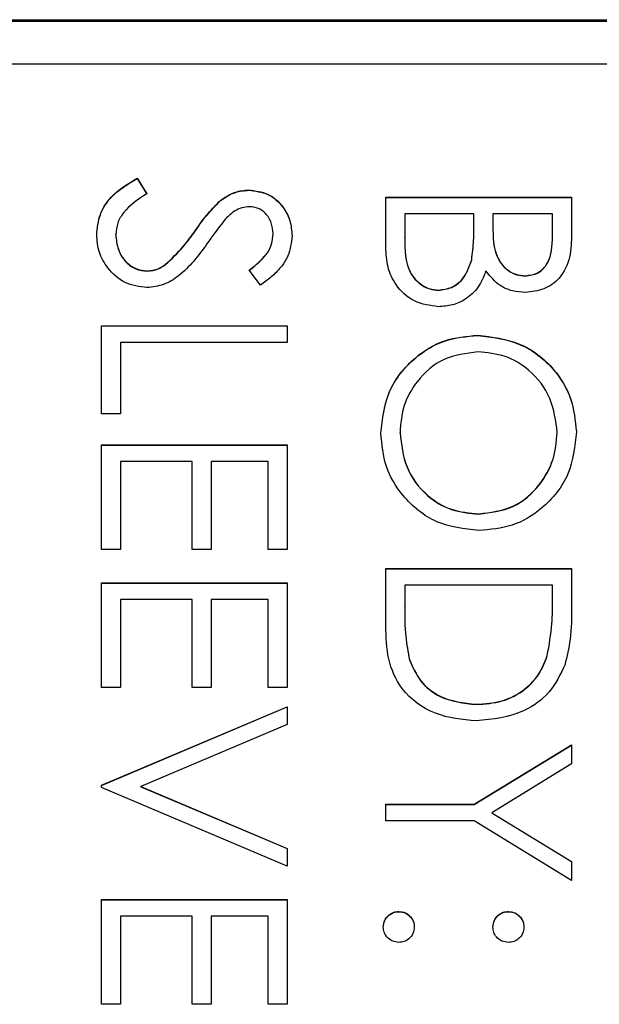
# Model space of a CAD drawing. Header units: millimetres. Extents: x 446 to 2194, y 292 to 1631.
# Tile 20 of 28: x 1032.72 to 1038.02, y 1019.89 to 1028.9. Entities that reach past the tile are written whole.
import ezdxf

# ---------------------------------------------------------------- set-up
doc = ezdxf.new("R2010")
doc.units = ezdxf.units.MM

msp = doc.modelspace()

# ---------------------------------------------------------------- linework, layer by layer
at = {"color": 7, "linetype": 'Continuous', "lineweight": 25}
for p, q in [((1027.1701, 1028.8988), (1048.1701, 1028.8988)), ((1048.1701, 1028.8814), (1027.1701, 1028.8814)), ((1041.2701, 1028.4922), (1029.6701, 1028.4922)), ((1033.7981, 1027.4489), (1033.8842, 1027.3052)), ((1033.7981, 1027.4467), (1033.7981, 1027.4489)), ((1033.7981, 1027.4467), (1033.8842, 1027.303)), ((1034.817, 1027.3378), (1034.817, 1027.3399)), ((1036.0701, 1026.8149), (1036.0701, 1027.2746)), ((1036.0701, 1027.2746), (1037.7701, 1027.2746)), ((1036.0701, 1027.2724), (1037.7701, 1027.2724)), ((1037.7701, 1027.2746), (1037.7701, 1026.9429)), ((1034.5582, 1027.2428), (1034.5582, 1027.2449)), ((1036.2445, 1027.122), (1036.2445, 1026.9048)), ((1036.8765, 1027.122), (1036.2445, 1027.122)), ((1036.8765, 1027.0209), (1036.8765, 1027.122)), ((1037.0509, 1027.122), (1037.0509, 1027.0195)), ((1037.5958, 1027.122), (1037.0509, 1027.122)), ((1037.5958, 1026.915), (1037.5958, 1027.122)), ((1036.8765, 1027.0187), (1036.8765, 1027.0209)), ((1037.0509, 1027.0174), (1037.0509, 1027.0195)), ((1033.6009, 1026.9299), (1033.6009, 1026.932)), ((1034.3269, 1026.9643), (1034.3269, 1026.9664)), ((1035.0393, 1026.936), (1035.0393, 1026.9382)), ((1036.2445, 1026.9026), (1036.2445, 1026.9048)), ((1037.5958, 1026.9129), (1037.5958, 1026.915)), ((1034.0559, 1026.6578), (1034.0559, 1026.66)), ((1036.8564, 1026.7007), (1036.8564, 1026.7029)), ((1033.889, 1026.5969), (1033.889, 1026.5991)), ((1034.9259, 1026.4683), (1034.8214, 1026.6062)), ((1037.3458, 1026.5533), (1037.3458, 1026.5555)), ((1036.5527, 1026.4226), (1036.5527, 1026.4248)), ((1033.4701, 1025.2917), (1033.4701, 1026.0979)), ((1033.4701, 1026.0979), (1035.1701, 1026.0979)), ((1033.4701, 1026.0957), (1035.1701, 1026.0957)), ((1035.1701, 1026.0979), (1035.1701, 1025.9454)), ((1036.9126, 1026.0086), (1036.9126, 1026.0107)), ((1033.6445, 1025.9454), (1033.6445, 1025.2917)), ((1035.1701, 1025.9454), (1033.6445, 1025.9454)), ((1033.6445, 1025.2917), (1033.4701, 1025.2917)), ((1036.2009, 1025.1186), (1036.2009, 1025.1208)), ((1037.6393, 1025.1186), (1037.6393, 1025.1208)), ((1033.4701, 1024.0497), (1033.4701, 1025.0084)), ((1033.4701, 1025.0084), (1035.1701, 1025.0084)), ((1033.4701, 1025.0063), (1035.1701, 1025.0063)), ((1035.1701, 1025.0084), (1035.1701, 1024.0497)), ((1033.6445, 1024.8559), (1033.6445, 1024.0497)), ((1034.2983, 1024.8559), (1033.6445, 1024.8559)), ((1034.2983, 1024.0497), (1034.2983, 1024.8559)), ((1034.4727, 1024.8559), (1034.4727, 1024.0497)), ((1034.9958, 1024.8559), (1034.4727, 1024.8559)), ((1034.9958, 1024.0497), (1034.9958, 1024.8559)), ((1036.9211, 1024.3743), (1036.9211, 1024.3765)), ((1033.6445, 1024.0497), (1033.4701, 1024.0497)), ((1034.4727, 1024.0497), (1034.2983, 1024.0497)), ((1035.1701, 1024.0497), (1034.9958, 1024.0497)), ((1036.0701, 1023.8753), (1037.7701, 1023.8753)), ((1036.0701, 1023.3486), (1036.0701, 1023.8753)), ((1036.0701, 1023.8732), (1037.7701, 1023.8732)), ((1037.7701, 1023.8753), (1037.7701, 1023.5322)), ((1033.4701, 1022.7859), (1033.4701, 1023.7446)), ((1033.4701, 1023.7446), (1035.1701, 1023.7446)), ((1033.4701, 1023.7424), (1035.1701, 1023.7424)), ((1035.1701, 1023.7446), (1035.1701, 1022.7859)), ((1036.2445, 1023.7228), (1036.2445, 1023.5277)), ((1037.5958, 1023.7228), (1036.2445, 1023.7228)), ((1037.5958, 1023.6033), (1037.5958, 1023.7228)), ((1033.6445, 1023.5921), (1033.6445, 1022.7859)), ((1034.2983, 1023.5921), (1033.6445, 1023.5921)), ((1034.2983, 1022.7859), (1034.2983, 1023.5921)), ((1034.4727, 1023.5921), (1034.4727, 1022.7859)), ((1034.9958, 1023.5921), (1034.4727, 1023.5921)), ((1034.9958, 1022.7859), (1034.9958, 1023.5921)), ((1037.5958, 1023.6012), (1037.5958, 1023.6033)), ((1036.2445, 1023.5256), (1036.2445, 1023.5277)), ((1036.2877, 1023.0397), (1036.2877, 1023.0419)), ((1037.5481, 1023.0789), (1037.5481, 1023.081)), ((1033.6445, 1022.7859), (1033.4701, 1022.7859)), ((1034.4727, 1022.7859), (1034.2983, 1022.7859)), ((1035.1701, 1022.7859), (1034.9958, 1022.7859)), ((1033.4701, 1021.8925), (1035.1701, 1022.6115)), ((1033.4701, 1021.8903), (1035.1701, 1022.6094)), ((1035.1701, 1022.6115), (1035.1701, 1022.4481)), ((1036.899, 1022.6312), (1036.899, 1022.6333)), ((1035.1701, 1022.4481), (1033.8304, 1021.8816)), ((1036.8782, 1021.7182), (1037.7701, 1022.2629)), ((1036.8782, 1021.716), (1037.7701, 1022.2607)), ((1037.7701, 1022.2629), (1037.7701, 1022.0882)), ((1037.7701, 1022.0882), (1037.0396, 1021.6416)), ((1033.4701, 1021.8707), (1033.4701, 1021.8925)), ((1035.1701, 1021.1516), (1033.4701, 1021.8707)), ((1033.8304, 1021.8816), (1035.1701, 1021.3151)), ((1033.8304, 1021.8794), (1033.8304, 1021.8816)), ((1033.8304, 1021.8794), (1035.1701, 1021.3129)), ((1036.0701, 1021.7182), (1036.8782, 1021.7182)), ((1036.0701, 1021.5656), (1036.0701, 1021.7182)), ((1036.0701, 1021.716), (1036.8782, 1021.716)), ((1036.8782, 1021.716), (1036.8782, 1021.7182)), ((1037.0396, 1021.6416), (1037.7701, 1021.1955)), ((1037.0396, 1021.6394), (1037.0396, 1021.6416)), ((1037.0396, 1021.6394), (1037.7701, 1021.1934)), ((1036.8782, 1021.5656), (1036.0701, 1021.5656)), ((1037.7701, 1021.0209), (1036.8782, 1021.5656)), ((1035.1701, 1021.3151), (1035.1701, 1021.1516)), ((1037.7701, 1021.1955), (1037.7701, 1021.0209)), ((1033.4701, 1019.8878), (1033.4701, 1020.8466)), ((1033.4701, 1020.8466), (1035.1701, 1020.8466)), ((1033.4701, 1020.8444), (1035.1701, 1020.8444)), ((1035.1701, 1020.8466), (1035.1701, 1019.8878)), ((1033.6445, 1020.694), (1033.6445, 1019.8878)), ((1034.2983, 1020.694), (1033.6445, 1020.694)), ((1034.2983, 1019.8878), (1034.2983, 1020.694)), ((1034.4727, 1020.694), (1034.4727, 1019.8878)), ((1034.9958, 1020.694), (1034.4727, 1020.694)), ((1034.9958, 1019.8878), (1034.9958, 1020.694)), ((1036.19, 1020.7355), (1036.19, 1020.7376)), ((1037.1925, 1020.7355), (1037.1925, 1020.7376)), ((1033.6445, 1019.8878), (1033.4701, 1019.8878)), ((1034.4727, 1019.8878), (1034.2983, 1019.8878)), ((1035.1701, 1019.8878), (1034.9958, 1019.8878))]:
    msp.add_line(p, q, dxfattribs=at)
for points, knots in [([(1033.4265, 1026.932), (1033.4328, 1026.9949), (1033.4454, 1027.1207), (1033.5736, 1027.3144), (1033.7129, 1027.3978), (1033.7981, 1027.4489)], [0, 0, 0, 0, 0.27988, 0.559666, 1, 1, 1, 1]), ([(1033.4265, 1026.9299), (1033.4328, 1026.9928), (1033.4454, 1027.1185), (1033.5736, 1027.3122), (1033.7129, 1027.3957), (1033.7981, 1027.4467)], [0, 0, 0, 0, 0.27988, 0.559666, 1, 1, 1, 1]), ([(1034.5582, 1027.2449), (1034.6023, 1027.2749), (1034.681, 1027.3284), (1034.7754, 1027.3364), (1034.817, 1027.3399)], [0, 0, 0, 0, 0.55984, 1, 1, 1, 1]), ([(1034.5582, 1027.2428), (1034.6023, 1027.2727), (1034.681, 1027.3262), (1034.7754, 1027.3342), (1034.817, 1027.3378)], [0, 0, 0, 0, 0.55984, 1, 1, 1, 1]), ([(1034.817, 1027.3399), (1034.8773, 1027.3326), (1034.998, 1027.3178), (1035.129, 1027.2017), (1035.2016, 1027.063), (1035.2097, 1026.9684), (1035.2137, 1026.9211)], [0, 0, 0, 0, 0.279553, 0.558798, 0.779378, 1, 1, 1, 1]), ([(1034.817, 1027.3378), (1034.8773, 1027.3304), (1034.998, 1027.3157), (1035.129, 1027.1996), (1035.2016, 1027.0608), (1035.2097, 1026.9663), (1035.2137, 1026.919)], [0, 0, 0, 0, 0.279553, 0.558798, 0.779378, 1, 1, 1, 1]), ([(1033.8842, 1027.3052), (1033.8066, 1027.2547), (1033.6983, 1027.1843), (1033.6121, 1027.0403), (1033.6046, 1026.9681), (1033.6009, 1026.932)], [0, 0, 0, 0, 0.559321, 0.779782, 1, 1, 1, 1]), ([(1034.3269, 1026.9664), (1034.3661, 1027.0218), (1034.436, 1027.1207), (1034.5208, 1027.207), (1034.5582, 1027.2449)], [0, 0, 0, 0, 0.560413, 1, 1, 1, 1]), ([(1034.3269, 1026.9643), (1034.3661, 1027.0197), (1034.436, 1027.1186), (1034.5208, 1027.2048), (1034.5582, 1027.2428)], [0, 0, 0, 0, 0.560413, 1, 1, 1, 1]), ([(1034.8241, 1027.1874), (1034.8004, 1027.1854), (1034.753, 1027.1814), (1034.6747, 1027.1446), (1034.6311, 1027.1016), (1034.6045, 1027.0754)], [0, 0, 0, 0, 0.279946, 0.559774, 1, 1, 1, 1]), ([(1035.0393, 1026.9382), (1035.0367, 1026.9727), (1035.0314, 1027.0416), (1034.9784, 1027.1246), (1034.9056, 1027.1791), (1034.8513, 1027.1846), (1034.8241, 1027.1874)], [0, 0, 0, 0, 0.280274, 0.559931, 0.77992, 1, 1, 1, 1]), ([(1034.6045, 1027.0754), (1034.5719, 1027.0335), (1034.5138, 1026.9586), (1034.4592, 1026.881), (1034.4352, 1026.8469)], [0, 0, 0, 0, 0.559906, 1, 1, 1, 1]), ([(1036.8564, 1026.7029), (1036.8637, 1026.762), (1036.8768, 1026.8677), (1036.8766, 1026.9741), (1036.8765, 1027.0209)], [0, 0, 0, 0, 0.559734, 1, 1, 1, 1]), ([(1036.8564, 1026.7007), (1036.8637, 1026.7599), (1036.8768, 1026.8655), (1036.8766, 1026.9719), (1036.8765, 1027.0187)], [0, 0, 0, 0, 0.559734, 1, 1, 1, 1]), ([(1037.0509, 1027.0195), (1037.0512, 1026.9128), (1037.0515, 1026.7792), (1037.1376, 1026.6477), (1037.1968, 1026.5965), (1037.268, 1026.5617), (1037.3199, 1026.5576), (1037.3458, 1026.5555)], [0, 0, 0, 0, 0.4986071, 0.6240085, 0.7494012, 0.8747358, 1, 1, 1, 1]), ([(1037.0509, 1027.0174), (1037.0512, 1026.9107), (1037.0515, 1026.7771), (1037.1376, 1026.6455), (1037.1968, 1026.5944), (1037.268, 1026.5596), (1037.3199, 1026.5554), (1037.3458, 1026.5533)], [0, 0, 0, 0, 0.4986071, 0.6240085, 0.7494012, 0.8747358, 1, 1, 1, 1]), ([(1033.8866, 1026.4465), (1033.8171, 1026.456), (1033.6778, 1026.4751), (1033.5297, 1026.6109), (1033.4398, 1026.7679), (1033.4309, 1026.8773), (1033.4265, 1026.932)], [0, 0, 0, 0, 0.279183, 0.559085, 0.779446, 1, 1, 1, 1]), ([(1033.6009, 1026.932), (1033.6055, 1026.8864), (1033.6146, 1026.795), (1033.6833, 1026.6834), (1033.7813, 1026.6125), (1033.8531, 1026.6036), (1033.889, 1026.5991)], [0, 0, 0, 0, 0.2802764, 0.5601478, 0.7801531, 1, 1, 1, 1]), ([(1033.6009, 1026.9299), (1033.6055, 1026.8842), (1033.6146, 1026.7929), (1033.6833, 1026.6813), (1033.7813, 1026.6104), (1033.8531, 1026.6014), (1033.889, 1026.5969)], [0, 0, 0, 0, 0.280276, 0.560148, 0.780153, 1, 1, 1, 1]), ([(1034.0559, 1026.66), (1034.1119, 1026.7124), (1034.2121, 1026.806), (1034.2918, 1026.9174), (1034.3269, 1026.9664)], [0, 0, 0, 0, 0.559496, 1, 1, 1, 1]), ([(1034.0559, 1026.6578), (1034.1119, 1026.7102), (1034.2121, 1026.8038), (1034.2918, 1026.9152), (1034.3269, 1026.9643)], [0, 0, 0, 0, 0.559496, 1, 1, 1, 1]), ([(1034.8214, 1026.6062), (1034.858, 1026.6356), (1034.9182, 1026.684), (1034.9909, 1026.7637), (1035.0323, 1026.847), (1035.037, 1026.9078), (1035.0393, 1026.9382)], [0, 0, 0, 0, 0.340409, 0.560482, 0.78018, 1, 1, 1, 1]), ([(1034.8214, 1026.6041), (1034.858, 1026.6334), (1034.9182, 1026.6818), (1034.9909, 1026.7616), (1035.0323, 1026.8448), (1035.037, 1026.9056), (1035.0393, 1026.936)], [0, 0, 0, 0, 0.340409, 0.560482, 0.78018, 1, 1, 1, 1]), ([(1035.2137, 1026.9211), (1035.2062, 1026.8575), (1035.1938, 1026.7526), (1035.1122, 1026.629), (1035.0244, 1026.5425), (1034.9588, 1026.4931), (1034.9259, 1026.4683)], [0, 0, 0, 0, 0.3387292, 0.5588354, 0.7793438, 1, 1, 1, 1]), ([(1036.2445, 1026.9048), (1036.2446, 1026.7937), (1036.2448, 1026.6272), (1036.3753, 1026.4807), (1036.472, 1026.4317), (1036.5258, 1026.4271), (1036.5527, 1026.4248)], [0, 0, 0, 0, 0.49936, 0.748736, 0.874399, 1, 1, 1, 1]), ([(1036.2445, 1026.9026), (1036.2446, 1026.7916), (1036.2448, 1026.625), (1036.3753, 1026.4785), (1036.472, 1026.4295), (1036.5258, 1026.4249), (1036.5527, 1026.4226)], [0, 0, 0, 0, 0.49936, 0.748736, 0.874399, 1, 1, 1, 1]), ([(1037.3458, 1026.5555), (1037.3876, 1026.5604), (1037.4506, 1026.5679), (1037.5155, 1026.6216), (1037.5881, 1026.7232), (1037.5923, 1026.8298), (1037.5958, 1026.915)], [0, 0, 0, 0, 0.249284, 0.374925, 0.500645, 1, 1, 1, 1]), ([(1037.3458, 1026.5533), (1037.3876, 1026.5583), (1037.4506, 1026.5657), (1037.5155, 1026.6195), (1037.5881, 1026.721), (1037.5923, 1026.8277), (1037.5958, 1026.9129)], [0, 0, 0, 0, 0.249284, 0.374925, 0.500645, 1, 1, 1, 1]), ([(1037.7701, 1026.9429), (1037.7686, 1026.8701), (1037.7655, 1026.7253), (1037.6788, 1026.5336), (1037.5199, 1026.4221), (1037.4059, 1026.4093), (1037.3489, 1026.403)], [0, 0, 0, 0, 0.281317, 0.559922, 0.779935, 1, 1, 1, 1]), ([(1034.4352, 1026.8469), (1034.3563, 1026.7404), (1034.2464, 1026.592), (1034.0417, 1026.4656), (1033.9383, 1026.4529), (1033.8866, 1026.4465)], [0, 0, 0, 0, 0.560115, 0.780284, 1, 1, 1, 1]), ([(1036.5527, 1026.2722), (1036.4765, 1026.2823), (1036.324, 1026.3025), (1036.1623, 1026.4554), (1036.0803, 1026.6354), (1036.0735, 1026.755), (1036.0701, 1026.8149)], [0, 0, 0, 0, 0.2791411, 0.5586537, 0.779059, 1, 1, 1, 1]), ([(1033.889, 1026.5991), (1033.9229, 1026.6032), (1033.9834, 1026.6107), (1034.0337, 1026.6449), (1034.0559, 1026.66)], [0, 0, 0, 0, 0.55899, 1, 1, 1, 1]), ([(1033.889, 1026.5969), (1033.9229, 1026.6011), (1033.9834, 1026.6086), (1034.0337, 1026.6428), (1034.0559, 1026.6578)], [0, 0, 0, 0, 0.5589902, 1, 1, 1, 1]), ([(1036.5527, 1026.4248), (1036.5943, 1026.4298), (1036.6778, 1026.4401), (1036.7991, 1026.5384), (1036.8347, 1026.6405), (1036.8564, 1026.7029)], [0, 0, 0, 0, 0.279944, 0.560429, 1, 1, 1, 1]), ([(1036.5527, 1026.4226), (1036.5943, 1026.4277), (1036.6778, 1026.4379), (1036.7991, 1026.5362), (1036.8347, 1026.6384), (1036.8564, 1026.7007)], [0, 0, 0, 0, 0.279944, 0.560429, 1, 1, 1, 1]), ([(1036.9872, 1026.5994), (1036.9665, 1026.5485), (1036.9253, 1026.4468), (1036.8114, 1026.3397), (1036.6815, 1026.2816), (1036.5956, 1026.2754), (1036.5527, 1026.2722)], [0, 0, 0, 0, 0.2803823, 0.5596055, 0.7797648, 1, 1, 1, 1]), ([(1037.3489, 1026.403), (1037.3087, 1026.4058), (1037.2285, 1026.4116), (1037.0922, 1026.4677), (1037.027, 1026.5495), (1036.9872, 1026.5994)], [0, 0, 0, 0, 0.280867, 0.561527, 1, 1, 1, 1]), ([(1036.0265, 1025.1146), (1036.0411, 1025.2463), (1036.0703, 1025.5097), (1036.3106, 1025.8027), (1036.6024, 1025.9833), (1036.8092, 1026.0016), (1036.9126, 1026.0107)], [0, 0, 0, 0, 0.279663, 0.559354, 0.779636, 1, 1, 1, 1]), ([(1036.0265, 1025.1125), (1036.0411, 1025.2442), (1036.0703, 1025.5076), (1036.3106, 1025.8006), (1036.6024, 1025.9811), (1036.8092, 1025.9994), (1036.9126, 1026.0086)], [0, 0, 0, 0, 0.279663, 0.559354, 0.779636, 1, 1, 1, 1]), ([(1036.9126, 1026.0107), (1037.0438, 1025.995), (1037.3061, 1025.9637), (1037.6049, 1025.7311), (1037.7829, 1025.4374), (1037.8034, 1025.2313), (1037.8137, 1025.1283)], [0, 0, 0, 0, 0.279731, 0.559327, 0.77968, 1, 1, 1, 1]), ([(1036.9126, 1026.0086), (1037.0438, 1025.9929), (1037.3061, 1025.9615), (1037.6049, 1025.7289), (1037.7829, 1025.4352), (1037.8034, 1025.2291), (1037.8137, 1025.1261)], [0, 0, 0, 0, 0.279731, 0.5593268, 0.7796805, 1, 1, 1, 1]), ([(1036.9133, 1025.8582), (1036.8062, 1025.8452), (1036.5918, 1025.8192), (1036.3608, 1025.6138), (1036.2216, 1025.373), (1036.2078, 1025.2049), (1036.2009, 1025.1208)], [0, 0, 0, 0, 0.279416, 0.559077, 0.779478, 1, 1, 1, 1]), ([(1037.6393, 1025.1208), (1037.6254, 1025.2281), (1037.5975, 1025.4427), (1037.4082, 1025.6882), (1037.1673, 1025.8351), (1036.998, 1025.8505), (1036.9133, 1025.8582)], [0, 0, 0, 0, 0.2796271, 0.5593495, 0.7796302, 1, 1, 1, 1]), ([(1036.9208, 1024.224), (1036.7889, 1024.2389), (1036.525, 1024.2688), (1036.2326, 1024.5109), (1036.053, 1024.8039), (1036.0354, 1025.011), (1036.0265, 1025.1146)], [0, 0, 0, 0, 0.27963, 0.559343, 0.779597, 1, 1, 1, 1]), ([(1036.2009, 1025.1208), (1036.2132, 1025.0128), (1036.2378, 1024.7971), (1036.424, 1024.547), (1036.6663, 1024.4), (1036.8362, 1024.3843), (1036.9211, 1024.3765)], [0, 0, 0, 0, 0.27983, 0.559389, 0.779654, 1, 1, 1, 1]), ([(1036.2009, 1025.1186), (1036.2132, 1025.0107), (1036.2378, 1024.7949), (1036.424, 1024.5448), (1036.6663, 1024.3978), (1036.8362, 1024.3822), (1036.9211, 1024.3743)], [0, 0, 0, 0, 0.27983, 0.559389, 0.779654, 1, 1, 1, 1]), ([(1037.8137, 1025.1283), (1037.7997, 1024.9951), (1037.7718, 1024.7288), (1037.5305, 1024.431), (1037.2344, 1024.2502), (1037.0254, 1024.2327), (1036.9208, 1024.224)], [0, 0, 0, 0, 0.279767, 0.559358, 0.779571, 1, 1, 1, 1]), ([(1036.9211, 1024.3765), (1037.0291, 1024.3896), (1037.2449, 1024.4157), (1037.479, 1024.6225), (1037.6144, 1024.8674), (1037.631, 1025.0363), (1037.6393, 1025.1208)], [0, 0, 0, 0, 0.279468, 0.55887, 0.779516, 1, 1, 1, 1]), ([(1036.9211, 1024.3743), (1037.0291, 1024.3874), (1037.2449, 1024.4135), (1037.479, 1024.6203), (1037.6144, 1024.8652), (1037.631, 1025.0342), (1037.6393, 1025.1186)], [0, 0, 0, 0, 0.279468, 0.55887, 0.779516, 1, 1, 1, 1]), ([(1037.5481, 1023.081), (1037.5651, 1023.1778), (1037.5956, 1023.3506), (1037.5957, 1023.5261), (1037.5958, 1023.6033)], [0, 0, 0, 0, 0.559542, 1, 1, 1, 1]), ([(1037.5481, 1023.0789), (1037.5651, 1023.1756), (1037.5956, 1023.3485), (1037.5957, 1023.5239), (1037.5958, 1023.6012)], [0, 0, 0, 0, 0.559542, 1, 1, 1, 1]), ([(1036.2445, 1023.5277), (1036.2442, 1023.4362), (1036.2438, 1023.2728), (1036.2743, 1023.1124), (1036.2877, 1023.0419)], [0, 0, 0, 0, 0.560426, 1, 1, 1, 1]), ([(1036.2445, 1023.5256), (1036.2442, 1023.434), (1036.2438, 1023.2706), (1036.2743, 1023.1102), (1036.2877, 1023.0397)], [0, 0, 0, 0, 0.560426, 1, 1, 1, 1]), ([(1037.7701, 1023.5322), (1037.77, 1023.43), (1037.7698, 1023.2478), (1037.7274, 1023.0707), (1037.7088, 1022.9929)], [0, 0, 0, 0, 0.560445, 1, 1, 1, 1]), ([(1036.8987, 1022.4808), (1036.771, 1022.4932), (1036.5162, 1022.5181), (1036.212, 1022.7382), (1036.0792, 1023.0477), (1036.0732, 1023.2481), (1036.0701, 1023.3486)], [0, 0, 0, 0, 0.280124, 0.5592478, 0.7788365, 1, 1, 1, 1]), ([(1036.2877, 1023.0419), (1036.3175, 1022.974), (1036.3769, 1022.8383), (1036.5918, 1022.6672), (1036.7826, 1022.6462), (1036.899, 1022.6333)], [0, 0, 0, 0, 0.2805364, 0.5610151, 1, 1, 1, 1]), ([(1036.2877, 1023.0397), (1036.3175, 1022.9719), (1036.3769, 1022.8362), (1036.5918, 1022.665), (1036.7826, 1022.644), (1036.899, 1022.6312)], [0, 0, 0, 0, 0.280536, 0.561015, 1, 1, 1, 1]), ([(1036.899, 1022.6333), (1036.9786, 1022.6388), (1037.1375, 1022.6498), (1037.3378, 1022.7553), (1037.481, 1022.9055), (1037.5257, 1023.0225), (1037.5481, 1023.081)], [0, 0, 0, 0, 0.280178, 0.559765, 0.779797, 1, 1, 1, 1]), ([(1036.899, 1022.6312), (1036.9786, 1022.6367), (1037.1375, 1022.6476), (1037.3378, 1022.7531), (1037.481, 1022.9033), (1037.5257, 1023.0203), (1037.5481, 1023.0789)], [0, 0, 0, 0, 0.280178, 0.559765, 0.779797, 1, 1, 1, 1]), ([(1037.7088, 1022.9929), (1037.6669, 1022.9064), (1037.583, 1022.7333), (1037.2964, 1022.523), (1037.0494, 1022.4968), (1036.8987, 1022.4808)], [0, 0, 0, 0, 0.280264, 0.560715, 1, 1, 1, 1]), ([(1036.0483, 1020.596), (1036.0509, 1020.6168), (1036.056, 1020.6585), (1036.0945, 1020.7046), (1036.1408, 1020.733), (1036.1736, 1020.7361), (1036.19, 1020.7376)], [0, 0, 0, 0, 0.279581, 0.559143, 0.779575, 1, 1, 1, 1]), ([(1036.0483, 1020.5938), (1036.0509, 1020.6147), (1036.056, 1020.6563), (1036.0945, 1020.7024), (1036.1408, 1020.7309), (1036.1736, 1020.7339), (1036.19, 1020.7355)], [0, 0, 0, 0, 0.279581, 0.559143, 0.779575, 1, 1, 1, 1]), ([(1036.19, 1020.7376), (1036.2109, 1020.7351), (1036.2527, 1020.7302), (1036.2989, 1020.6917), (1036.3273, 1020.6452), (1036.3302, 1020.6124), (1036.3317, 1020.596)], [0, 0, 0, 0, 0.279576, 0.559284, 0.779552, 1, 1, 1, 1]), ([(1036.19, 1020.7355), (1036.2109, 1020.733), (1036.2527, 1020.728), (1036.2989, 1020.6896), (1036.3273, 1020.6431), (1036.3302, 1020.6102), (1036.3317, 1020.5938)], [0, 0, 0, 0, 0.279576, 0.559284, 0.779552, 1, 1, 1, 1]), ([(1037.0509, 1020.596), (1037.0533, 1020.6169), (1037.0582, 1020.6587), (1037.0969, 1020.7048), (1037.1433, 1020.7333), (1037.1761, 1020.7362), (1037.1925, 1020.7376)], [0, 0, 0, 0, 0.279647, 0.559299, 0.779615, 1, 1, 1, 1]), ([(1037.0509, 1020.5938), (1037.0533, 1020.6147), (1037.0582, 1020.6565), (1037.0969, 1020.7027), (1037.1433, 1020.7311), (1037.1761, 1020.734), (1037.1925, 1020.7355)], [0, 0, 0, 0, 0.279647, 0.559299, 0.779615, 1, 1, 1, 1]), ([(1037.1925, 1020.7376), (1037.2134, 1020.735), (1037.2551, 1020.7299), (1037.3012, 1020.6914), (1037.3296, 1020.6451), (1037.3327, 1020.6124), (1037.3342, 1020.596)], [0, 0, 0, 0, 0.279585, 0.559454, 0.779697, 1, 1, 1, 1]), ([(1037.1925, 1020.7355), (1037.2134, 1020.7329), (1037.2551, 1020.7277), (1037.3012, 1020.6893), (1037.3296, 1020.6429), (1037.3327, 1020.6102), (1037.3342, 1020.5938)], [0, 0, 0, 0, 0.279585, 0.559454, 0.779697, 1, 1, 1, 1]), ([(1036.19, 1020.4544), (1036.1691, 1020.4568), (1036.1273, 1020.4618), (1036.0813, 1020.5005), (1036.0528, 1020.5468), (1036.0498, 1020.5796), (1036.0483, 1020.596)], [0, 0, 0, 0, 0.2794691, 0.5593578, 0.7796739, 1, 1, 1, 1]), ([(1036.3317, 1020.596), (1036.3293, 1020.575), (1036.3245, 1020.5331), (1036.2855, 1020.4873), (1036.2394, 1020.4583), (1036.2065, 1020.4557), (1036.19, 1020.4544)], [0, 0, 0, 0, 0.279602, 0.559212, 0.779475, 1, 1, 1, 1]), ([(1037.1925, 1020.4544), (1037.1716, 1020.4567), (1037.1297, 1020.4614), (1037.0837, 1020.5003), (1037.055, 1020.5466), (1037.0523, 1020.5795), (1037.0509, 1020.596)], [0, 0, 0, 0, 0.279517, 0.559326, 0.779544, 1, 1, 1, 1]), ([(1037.3342, 1020.596), (1037.3318, 1020.575), (1037.3271, 1020.5331), (1037.2881, 1020.4873), (1037.242, 1020.4583), (1037.209, 1020.4557), (1037.1925, 1020.4544)], [0, 0, 0, 0, 0.279602, 0.559212, 0.779475, 1, 1, 1, 1])]:
    msp.add_open_spline(points, degree=3, knots=knots, dxfattribs=at)

doc.saveas('drawing.dxf')
